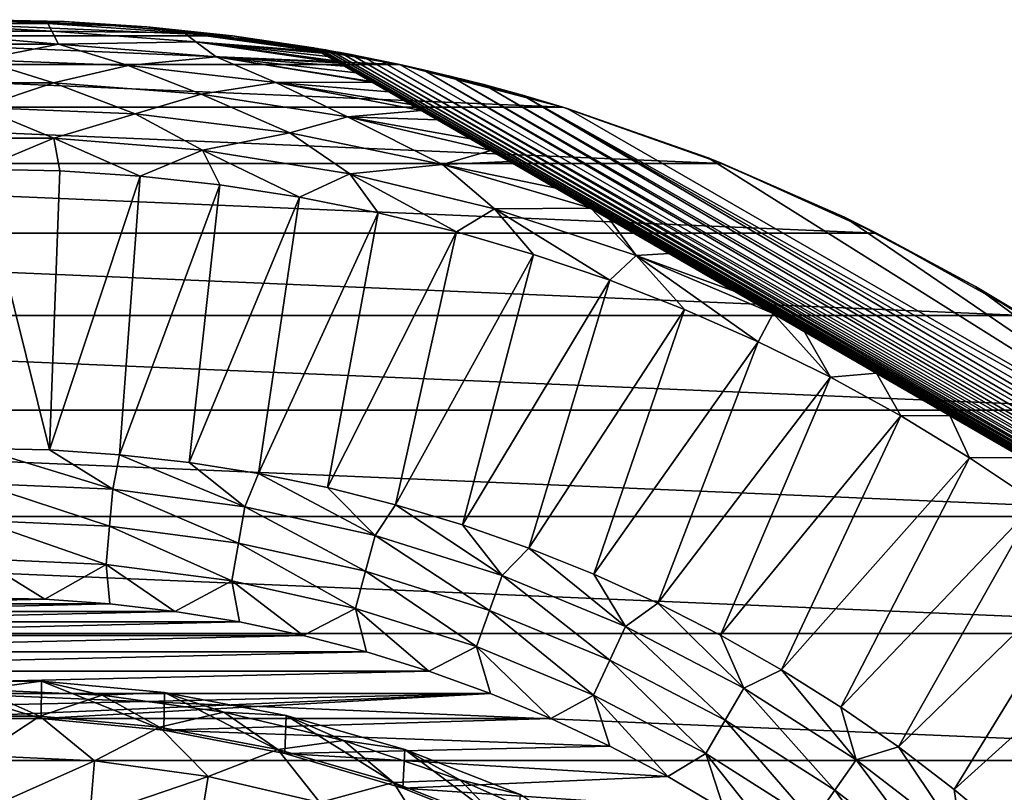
# Model space of a CAD drawing. Header units: metres. Extents: x -82 to 82, y -313 to 40.
# Tile 247 of 256: x 1 to 21, y 24 to 40. Entities that reach past the tile are written whole.
import ezdxf

# ---------------------------------------------------------------- set-up
doc = ezdxf.new("R2010")
doc.units = ezdxf.units.M
doc.layers.add('solid_505278_SW0001_CCC', color=7, linetype='CONTINUOUS')

msp = doc.modelspace()

# ---------------------------------------------------------------- linework, layer by layer
at = {"layer": 'solid_505278_SW0001_CCC'}
for points in [[(-5.080844, 39.676003, -279.5), (-1.697714, 39.963955, -279.5), (5.080844, 39.676003, -279.5)], [(0, 40, -266.73761), (1.697714, 39.963955, -279.5), (-1.697714, 39.963955, -279.5)], [(-1.697714, 39.963955, -279.5), (1.697714, 39.963955, -279.5), (5.080844, 39.676003, -279.5)], [(-1.371812, 39.92511, -265.954437), (1.37181, 39.92511, -265.954437), (0, 40, -266.73761)], [(0, 40, -266.73761), (3.359589, 39.858665, -266.73761), (1.697714, 39.963955, -279.5)], [(1.37181, 39.92511, -265.954437), (3.359589, 39.858665, -266.73761), (0, 40, -266.73761)], [(3.359589, 39.858665, -266.73761), (5.080844, 39.676003, -279.5), (1.697714, 39.963955, -279.5)], [(-1.587803, 39.510784, -264.440063), (1.587794, 39.510784, -264.440063), (-1.451523, 39.768871, -265.183929)], [(-1.451523, 39.768871, -265.183929), (1.451523, 39.768871, -265.183929), (-1.371812, 39.92511, -265.954437)], [(1.587794, 39.510784, -264.440063), (1.451523, 39.768871, -265.183929), (-1.451523, 39.768871, -265.183929)], [(1.451523, 39.768871, -265.183929), (1.37181, 39.92511, -265.954437), (-1.371812, 39.92511, -265.954437)], [(1.37181, 39.92511, -265.954437), (4.108961, 39.736794, -265.954437), (3.359589, 39.858665, -266.73761)], [(1.451523, 39.768871, -265.183929), (4.108961, 39.736794, -265.954437), (1.37181, 39.92511, -265.954437)], [(1.451523, 39.768871, -265.183929), (4.346844, 39.557236, -265.183929), (4.108961, 39.736794, -265.954437)], [(1.587794, 39.510784, -264.440063), (4.346844, 39.557236, -265.183929), (1.451523, 39.768871, -265.183929)], [(3.359589, 39.858665, -266.73761), (6.695436, 39.435658, -266.73761), (5.080844, 39.676003, -279.5)], [(4.108961, 39.736794, -265.954437), (6.695436, 39.435658, -266.73761), (3.359589, 39.858665, -266.73761)], [(4.108961, 39.736794, -265.954437), (6.706752, 39.429127, -266.50412), (6.695436, 39.435658, -266.73761)], [(4.108961, 39.736794, -265.954437), (6.74097, 39.40937, -266.269745), (6.706752, 39.429127, -266.50412)], [(4.108961, 39.736794, -265.954437), (6.799105, 39.375805, -266.033051), (6.74097, 39.40937, -266.269745)], [(4.108961, 39.736794, -265.954437), (6.823496, 39.361725, -265.955353), (6.799105, 39.375805, -266.033051)], [(4.346844, 39.557236, -265.183929), (6.823496, 39.361725, -265.955353), (4.108961, 39.736794, -265.954437)], [(-8.427299, 39.10218, -279.5), (-5.080844, 39.676003, -279.5), (8.427299, 39.10218, -279.5)], [(-5.080844, 39.676003, -279.5), (5.080844, 39.676003, -279.5), (8.427299, 39.10218, -279.5)], [(1.587794, 39.510784, -264.440063), (4.75315, 39.255966, -264.440063), (4.346844, 39.557236, -265.183929)], [(4.346844, 39.557236, -265.183929), (6.883764, 39.326927, -265.790863), (6.823496, 39.361725, -265.955353)], [(4.346844, 39.557236, -265.183929), (6.998388, 39.26075, -265.541779), (6.883764, 39.326927, -265.790863)], [(4.346844, 39.557236, -265.183929), (7.14655, 39.175209, -265.285919), (6.998388, 39.26075, -265.541779)], [(4.346844, 39.557236, -265.183929), (7.213463, 39.136574, -265.185486), (7.14655, 39.175209, -265.285919)], [(4.75315, 39.255966, -264.440063), (7.213463, 39.136574, -265.185486), (4.346844, 39.557236, -265.183929)], [(8.045405, 39.182541, -275.914215), (8.427299, 39.10218, -279.5), (5.080844, 39.676003, -279.5)], [(7.719496, 39.248051, -275.729919), (8.045405, 39.182541, -275.914215), (5.080844, 39.676003, -279.5)], [(7.453446, 39.299442, -275.548523), (7.719496, 39.248051, -275.729919), (5.080844, 39.676003, -279.5)], [(7.24078, 39.33918, -275.372955), (7.453446, 39.299442, -275.548523), (5.080844, 39.676003, -279.5)], [(7.073977, 39.369518, -275.204651), (7.24078, 39.33918, -275.372955), (5.080844, 39.676003, -279.5)], [(6.945775, 39.392338, -275.044403), (7.073977, 39.369518, -275.204651), (5.080844, 39.676003, -279.5)], [(6.849087, 39.409264, -274.891052), (6.945775, 39.392338, -275.044403), (5.080844, 39.676003, -279.5)], [(6.779345, 39.421322, -274.744598), (6.849087, 39.409264, -274.891052), (5.080844, 39.676003, -279.5)], [(6.732233, 39.429394, -274.603302), (6.779345, 39.421322, -274.744598), (5.080844, 39.676003, -279.5)], [(6.704612, 39.434097, -274.463959), (6.732233, 39.429394, -274.603302), (5.080844, 39.676003, -279.5)], [(6.695436, 39.435658, -274.324585), (6.704612, 39.434097, -274.463959), (5.080844, 39.676003, -279.5)], [(6.695436, 39.435658, -266.73761), (6.695436, 39.435658, -274.324585), (5.080844, 39.676003, -279.5)], [(-0.000003, 39.194973, -263.735565), (1.587794, 39.510784, -264.440063), (-1.587803, 39.510784, -264.440063)], [(-0.000003, 39.194973, -263.735565), (2.985498, 39.081104, -263.735565), (1.587794, 39.510784, -264.440063)], [(2.985498, 39.081104, -263.735565), (4.75315, 39.255966, -264.440063), (1.587794, 39.510784, -264.440063)], [(6.695436, 39.435658, -274.324585), (30.804564, 25.516247, -266.73761), (30.804564, 25.516247, -274.324585)], [(30.793253, 25.522778, -266.504181), (30.804564, 25.516247, -266.73761), (6.695436, 39.435658, -274.324585)], [(6.695436, 39.435658, -274.324585), (30.804564, 25.516247, -274.324585), (30.798641, 25.523396, -274.463776)], [(6.695436, 39.435658, -274.324585), (30.798641, 25.523396, -274.463776), (6.704612, 39.434097, -274.463959)], [(6.706752, 39.429127, -266.50412), (6.695436, 39.435658, -274.324585), (6.695436, 39.435658, -266.73761)], [(16.555475, 33.742962, -261.926788), (6.695436, 39.435658, -274.324585), (15.933423, 34.102104, -261.968475)], [(15.155582, 34.551189, -262.037109), (15.933423, 34.102104, -261.968475), (6.695436, 39.435658, -274.324585)], [(18.011263, 32.902462, -261.871185), (6.695436, 39.435658, -274.324585), (16.555475, 33.742962, -261.926788)], [(19.486147, 32.050938, -261.871155), (6.695436, 39.435658, -274.324585), (18.011263, 32.902462, -261.871185)], [(20.942066, 31.210361, -261.926636), (6.695436, 39.435658, -274.324585), (19.486147, 32.050938, -261.871155)], [(21.566488, 30.849852, -261.968475), (6.695436, 39.435658, -274.324585), (20.942066, 31.210361, -261.926636)], [(22.342178, 30.402008, -262.036896), (6.695436, 39.435658, -274.324585), (21.566488, 30.849852, -261.968475)], [(6.74097, 39.40937, -266.269745), (6.695436, 39.435658, -274.324585), (6.706752, 39.429127, -266.50412)], [(6.799105, 39.375805, -266.033051), (6.695436, 39.435658, -274.324585), (6.74097, 39.40937, -266.269745)], [(6.823496, 39.361725, -265.955353), (6.695436, 39.435658, -274.324585), (6.799105, 39.375805, -266.033051)], [(6.883764, 39.326927, -265.790863), (6.695436, 39.435658, -274.324585), (6.823496, 39.361725, -265.955353)], [(6.998388, 39.26075, -265.541779), (6.695436, 39.435658, -274.324585), (6.883764, 39.326927, -265.790863)], [(7.14655, 39.175209, -265.285919), (6.695436, 39.435658, -274.324585), (6.998388, 39.26075, -265.541779)], [(7.213463, 39.136574, -265.185486), (6.695436, 39.435658, -274.324585), (7.14655, 39.175209, -265.285919)], [(7.334656, 39.066605, -265.020874), (6.695436, 39.435658, -274.324585), (7.213463, 39.136574, -265.185486)], [(7.569734, 38.930882, -264.746368), (6.695436, 39.435658, -274.324585), (7.334656, 39.066605, -265.020874)], [(7.861692, 38.762321, -264.461517), (6.695436, 39.435658, -274.324585), (7.569734, 38.930882, -264.746368)], [(7.885288, 38.748695, -264.440613), (6.695436, 39.435658, -274.324585), (7.861692, 38.762321, -264.461517)], [(8.221756, 38.554436, -264.166901), (6.695436, 39.435658, -274.324585), (7.885288, 38.748695, -264.440613)], [(8.663879, 38.299179, -263.863647), (6.695436, 39.435658, -274.324585), (8.221756, 38.554436, -264.166901)], [(8.872775, 38.17857, -263.737305), (6.695436, 39.435658, -274.324585), (8.663879, 38.299179, -263.863647)], [(9.204769, 37.986893, -263.554657), (6.695436, 39.435658, -274.324585), (8.872775, 38.17857, -263.737305)], [(9.861979, 37.607456, -263.245331), (6.695436, 39.435658, -274.324585), (9.204769, 37.986893, -263.554657)], [(10.266675, 37.373802, -263.082672), (6.695436, 39.435658, -274.324585), (9.861979, 37.607456, -263.245331)], [(10.650647, 37.152115, -262.944214), (6.695436, 39.435658, -274.324585), (10.266675, 37.373802, -263.082672)], [(11.578691, 36.61631, -262.66214), (6.695436, 39.435658, -274.324585), (10.650647, 37.152115, -262.944214)], [(12.278044, 36.21254, -262.489777), (6.695436, 39.435658, -274.324585), (11.578691, 36.61631, -262.66214)], [(12.645535, 36.000366, -262.410797), (6.695436, 39.435658, -274.324585), (12.278044, 36.21254, -262.489777)], [(13.843525, 35.308708, -262.199982), (6.695436, 39.435658, -274.324585), (12.645535, 36.000366, -262.410797)], [(15.155582, 34.551189, -262.037109), (6.695436, 39.435658, -274.324585), (13.843525, 35.308708, -262.199982)], [(30.700918, 25.576086, -266.033112), (6.695436, 39.435658, -274.324585), (30.676504, 25.590181, -265.955353)], [(30.616257, 25.624966, -265.790924), (30.676504, 25.590181, -265.955353), (6.695436, 39.435658, -274.324585)], [(30.759045, 25.542526, -266.269836), (6.695436, 39.435658, -274.324585), (30.700918, 25.576086, -266.033112)], [(30.793253, 25.522778, -266.504181), (6.695436, 39.435658, -274.324585), (30.759045, 25.542526, -266.269836)], [(30.501631, 25.691145, -265.541809), (30.616257, 25.624966, -265.790924), (6.695436, 39.435658, -274.324585)], [(30.353479, 25.77668, -265.28598), (6.695436, 39.435658, -274.324585), (30.286539, 25.815329, -265.185516)], [(30.165392, 25.885273, -265.020935), (30.286539, 25.815329, -265.185516), (6.695436, 39.435658, -274.324585)], [(30.501631, 25.691145, -265.541809), (6.695436, 39.435658, -274.324585), (30.353479, 25.77668, -265.28598)], [(29.930336, 26.020983, -264.746429), (30.165392, 25.885273, -265.020935), (6.695436, 39.435658, -274.324585)], [(29.638418, 26.189522, -264.461609), (6.695436, 39.435658, -274.324585), (29.614716, 26.203207, -264.440613)], [(29.278366, 26.397398, -264.166992), (29.614716, 26.203207, -264.440613), (6.695436, 39.435658, -274.324585)], [(29.930336, 26.020983, -264.746429), (6.695436, 39.435658, -274.324585), (29.638418, 26.189522, -264.461609)], [(28.836235, 26.652662, -263.863739), (29.278366, 26.397398, -264.166992), (6.695436, 39.435658, -274.324585)], [(28.836235, 26.652662, -263.863739), (6.695436, 39.435658, -274.324585), (28.627237, 26.773327, -263.737335)], [(28.295227, 26.965014, -263.554657), (28.627237, 26.773327, -263.737335), (6.695436, 39.435658, -274.324585)], [(27.637718, 27.344627, -263.245209), (28.295227, 26.965014, -263.554657), (6.695436, 39.435658, -274.324585)], [(27.637718, 27.344627, -263.245209), (6.695436, 39.435658, -274.324585), (27.233318, 27.578106, -263.082672)], [(26.848587, 27.800232, -262.94397), (27.233318, 27.578106, -263.082672), (6.695436, 39.435658, -274.324585)], [(25.920078, 28.336306, -262.661835), (26.848587, 27.800232, -262.94397), (6.695436, 39.435658, -274.324585)], [(25.920078, 28.336306, -262.661835), (6.695436, 39.435658, -274.324585), (25.221924, 28.739386, -262.489777)], [(24.852858, 28.952465, -262.410461), (25.221924, 28.739386, -262.489777), (6.695436, 39.435658, -274.324585)], [(23.654512, 29.644331, -262.199707), (24.852858, 28.952465, -262.410461), (6.695436, 39.435658, -274.324585)], [(23.654512, 29.644331, -262.199707), (6.695436, 39.435658, -274.324585), (22.342178, 30.402008, -262.036896)], [(6.704612, 39.434097, -274.463959), (30.798641, 25.523396, -274.463776), (30.780794, 25.544914, -274.602997)], [(6.704612, 39.434097, -274.463959), (30.780794, 25.544914, -274.602997), (6.732233, 39.429394, -274.603302)], [(6.732233, 39.429394, -274.603302), (30.780794, 25.544914, -274.602997), (30.750301, 25.581615, -274.744202)], [(6.732233, 39.429394, -274.603302), (30.750301, 25.581615, -274.744202), (6.779345, 39.421322, -274.744598)], [(6.779345, 39.421322, -274.744598), (30.750301, 25.581615, -274.744202), (30.705042, 25.635921, -274.890594)], [(6.779345, 39.421322, -274.744598), (30.705042, 25.635921, -274.890594), (6.849087, 39.409264, -274.891052)], [(6.849087, 39.409264, -274.891052), (30.705042, 25.635921, -274.890594), (30.642128, 25.711088, -275.043884)], [(6.849087, 39.409264, -274.891052), (30.642128, 25.711088, -275.043884), (6.945775, 39.392338, -275.044403)], [(6.945775, 39.392338, -275.044403), (30.642128, 25.711088, -275.043884), (30.558352, 25.810602, -275.204071)], [(6.945775, 39.392338, -275.044403), (30.558352, 25.810602, -275.204071), (7.073977, 39.369518, -275.204651)], [(7.073977, 39.369518, -275.204651), (30.558352, 25.810602, -275.204071), (30.448702, 25.939865, -275.372437)], [(7.073977, 39.369518, -275.204651), (30.448702, 25.939865, -275.372437), (7.24078, 39.33918, -275.372955)], [(-1.486923, 38.729675, -263.08255), (1.486896, 38.729675, -263.08255), (-0.000003, 39.194973, -263.735565)], [(1.486896, 38.729675, -263.08255), (2.985498, 39.081104, -263.735565), (-0.000003, 39.194973, -263.735565)], [(2.985498, 39.081104, -263.735565), (5.953652, 38.740162, -263.735565), (4.75315, 39.255966, -264.440063)], [(4.75315, 39.255966, -264.440063), (7.334656, 39.066605, -265.020874), (7.213463, 39.136574, -265.185486)], [(4.75315, 39.255966, -264.440063), (7.569734, 38.930882, -264.746368), (7.334656, 39.066605, -265.020874)], [(4.75315, 39.255966, -264.440063), (7.861692, 38.762321, -264.461517), (7.569734, 38.930882, -264.746368)], [(4.75315, 39.255966, -264.440063), (7.885288, 38.748695, -264.440613), (7.861692, 38.762321, -264.461517)], [(5.953652, 38.740162, -263.735565), (7.885288, 38.748695, -264.440613), (4.75315, 39.255966, -264.440063)], [(7.24078, 39.33918, -275.372955), (30.448702, 25.939865, -275.372437), (30.307873, 26.104269, -275.548218)], [(7.24078, 39.33918, -275.372955), (30.307873, 26.104269, -275.548218), (7.453446, 39.299442, -275.548523)], [(7.453446, 39.299442, -275.548523), (30.307873, 26.104269, -275.548218), (30.130211, 26.309132, -275.729767)], [(7.453446, 39.299442, -275.548523), (30.130211, 26.309132, -275.729767), (7.719496, 39.248051, -275.729919)], [(7.719496, 39.248051, -275.729919), (30.130211, 26.309132, -275.729767), (29.910398, 26.558765, -275.914185)], [(7.719496, 39.248051, -275.729919), (29.910398, 26.558765, -275.914185), (8.045405, 39.182541, -275.914215)], [(8.045405, 39.182541, -275.914215), (8.439524, 39.099545, -276.098969), (8.427299, 39.10218, -279.5)], [(8.045405, 39.182541, -275.914215), (29.910398, 26.558765, -275.914185), (29.641325, 26.85874, -276.09903)], [(8.045405, 39.182541, -275.914215), (29.641325, 26.85874, -276.09903), (8.439524, 39.099545, -276.098969)], [(-11.71299, 38.246647, -279.5), (-8.427299, 39.10218, -279.5), (11.71299, 38.246647, -279.5)], [(-8.427299, 39.10218, -279.5), (8.427299, 39.10218, -279.5), (11.71299, 38.246647, -279.5)], [(1.486896, 38.729675, -263.08255), (4.451962, 38.501671, -263.08255), (2.985498, 39.081104, -263.735565)], [(4.451962, 38.501671, -263.08255), (5.953652, 38.740162, -263.735565), (2.985498, 39.081104, -263.735565)], [(10.902154, 38.485622, -276.78302), (11.71299, 38.246647, -279.5), (8.427299, 39.10218, -279.5)], [(10.130075, 38.696014, -276.627014), (10.902154, 38.485622, -276.78302), (8.427299, 39.10218, -279.5)], [(9.470984, 38.862583, -276.458557), (10.130075, 38.696014, -276.627014), (8.427299, 39.10218, -279.5)], [(8.911344, 38.994717, -276.281433), (9.470984, 38.862583, -276.458557), (8.427299, 39.10218, -279.5)], [(8.439524, 39.099545, -276.098969), (8.911344, 38.994717, -276.281433), (8.427299, 39.10218, -279.5)], [(8.439524, 39.099545, -276.098969), (29.641325, 26.85874, -276.09903), (8.911344, 38.994717, -276.281433)], [(8.911344, 38.994717, -276.281433), (29.641325, 26.85874, -276.09903), (29.314524, 27.215046, -276.281555)], [(8.911344, 38.994717, -276.281433), (29.314524, 27.215046, -276.281555), (9.470984, 38.862583, -276.458557)], [(5.953652, 38.740162, -263.735565), (8.221756, 38.554436, -264.166901), (7.885288, 38.748695, -264.440613)], [(9.470984, 38.862583, -276.458557), (29.314524, 27.215046, -276.281555), (28.920216, 27.633696, -276.458679)], [(9.470984, 38.862583, -276.458557), (28.920216, 27.633696, -276.458679), (10.130075, 38.696014, -276.627014)], [(-0.000042, 38.239864, -262.492188), (1.486896, 38.729675, -263.08255), (-1.486923, 38.729675, -263.08255)], [(-0.000042, 38.239864, -262.492188), (3.126257, 38.111858, -262.492188), (1.486896, 38.729675, -263.08255)], [(3.126257, 38.111858, -262.492188), (4.451962, 38.501671, -263.08255), (1.486896, 38.729675, -263.08255)], [(4.451962, 38.501671, -263.08255), (7.390818, 38.047001, -263.08255), (5.953652, 38.740162, -263.735565)], [(5.953652, 38.740162, -263.735565), (8.663879, 38.299179, -263.863647), (8.221756, 38.554436, -264.166901)], [(5.953652, 38.740162, -263.735565), (8.872775, 38.17857, -263.737305), (8.663879, 38.299179, -263.863647)], [(7.390818, 38.047001, -263.08255), (8.872775, 38.17857, -263.737305), (5.953652, 38.740162, -263.735565)], [(10.130075, 38.696014, -276.627014), (28.920216, 27.633696, -276.458679), (28.446451, 28.121157, -276.627075)], [(10.130075, 38.696014, -276.627014), (28.446451, 28.121157, -276.627075), (10.902154, 38.485622, -276.78302)], [(3.126257, 38.111858, -262.492188), (6.231625, 37.728687, -262.492188), (4.451962, 38.501671, -263.08255)], [(6.231625, 37.728687, -262.492188), (7.390818, 38.047001, -263.08255), (4.451962, 38.501671, -263.08255)], [(10.902154, 38.485622, -276.78302), (11.802598, 38.21909, -276.922638), (11.71299, 38.246647, -279.5)], [(10.902154, 38.485622, -276.78302), (28.446451, 28.121157, -276.627075), (27.878315, 28.684483, -276.783051)], [(10.902154, 38.485622, -276.78302), (27.878315, 28.684483, -276.783051), (27.197403, 29.330894, -276.922638)], [(10.902154, 38.485622, -276.78302), (27.197403, 29.330894, -276.922638), (11.802598, 38.21909, -276.922638)], [(-14.914268, 37.115559, -279.5), (-11.71299, 38.246647, -279.5), (14.914268, 37.115559, -279.5)], [(-11.71299, 38.246647, -279.5), (11.71299, 38.246647, -279.5), (14.914268, 37.115559, -279.5)], [(-0.000042, 38.239864, -262.492188), (-1.49667, 37.619068, -261.974609), (1.496569, 37.619072, -261.974609)], [(-0.000042, 38.239864, -262.492188), (1.496569, 37.619072, -261.974609), (3.126257, 38.111858, -262.492188)], [(7.390818, 38.047001, -263.08255), (9.204769, 37.986893, -263.554657), (8.872775, 38.17857, -263.737305)], [(14.632324, 37.227612, -277.243774), (14.914268, 37.115559, -279.5), (11.71299, 38.246647, -279.5)], [(11.802598, 38.21909, -276.922638), (14.632324, 37.227612, -277.243774), (11.71299, 38.246647, -279.5)], [(11.802598, 38.21909, -276.922638), (27.197403, 29.330894, -276.922638), (14.632324, 37.227612, -277.243774)], [(3.126257, 38.111858, -262.492188), (1.496569, 37.619072, -261.974609), (4.480347, 37.38129, -261.974609)], [(3.126257, 38.111858, -262.492188), (4.480347, 37.38129, -261.974609), (6.231625, 37.728687, -262.492188)], [(6.231625, 37.728687, -262.492188), (9.295272, 37.092926, -262.492188), (7.390818, 38.047001, -263.08255)], [(7.390818, 38.047001, -263.08255), (9.861979, 37.607456, -263.245331), (9.204769, 37.986893, -263.554657)], [(7.390818, 38.047001, -263.08255), (10.266675, 37.373802, -263.082672), (9.861979, 37.607456, -263.245331)], [(9.295272, 37.092926, -262.492188), (10.266675, 37.373802, -263.082672), (7.390818, 38.047001, -263.08255)], [(1.496569, 37.619072, -261.974609), (-1.49667, 37.619068, -261.974609), (0.000105, 37, -261.541443)], [(1.496569, 37.619072, -261.974609), (0.000105, 37, -261.541443), (1.614024, 36.964779, -261.541443)], [(1.496569, 37.619072, -261.974609), (1.614024, 36.964779, -261.541443), (3.224869, 36.859196, -261.541443)], [(4.480347, 37.38129, -261.974609), (1.496569, 37.619072, -261.974609), (3.224869, 36.859196, -261.541443)], [(6.231625, 37.728687, -262.492188), (4.480347, 37.38129, -261.974609), (7.435806, 36.907223, -261.974609)], [(6.231625, 37.728687, -262.492188), (7.435806, 36.907223, -261.974609), (9.295272, 37.092926, -262.492188)], [(4.480347, 37.38129, -261.974609), (3.224869, 36.859196, -261.541443), (4.829574, 36.683445, -261.541443)], [(4.480347, 37.38129, -261.974609), (4.829574, 36.683445, -261.541443), (6.425082, 36.43787, -261.541443)], [(7.435806, 36.907223, -261.974609), (4.480347, 37.38129, -261.974609), (6.425082, 36.43787, -261.541443)], [(9.295272, 37.092926, -262.492188), (10.650647, 37.152115, -262.944214), (10.266675, 37.373802, -263.082672)], [(14.632324, 37.227612, -277.243774), (17.367098, 36.033096, -277.435974), (14.914268, 37.115559, -279.5)], [(14.632324, 37.227612, -277.243774), (27.197403, 29.330894, -276.922638), (17.367098, 36.033096, -277.435974)], [(-18.008091, 35.717064, -279.5), (-14.914268, 37.115559, -279.5), (18.008091, 35.717064, -279.5)], [(-14.914268, 37.115559, -279.5), (14.914268, 37.115559, -279.5), (18.008091, 35.717064, -279.5)], [(0.000003, 31.392305, -258.303833), (1.408415, 31.360695, -258.303833), (0.000105, 37, -261.541443)], [(1.408415, 31.360695, -258.303833), (1.614024, 36.964779, -261.541443), (0.000105, 37, -261.541443)], [(9.295272, 37.092926, -262.492188), (7.435806, 36.907223, -261.974609), (10.344264, 36.199867, -261.974609)], [(9.295272, 37.092926, -262.492188), (11.578691, 36.61631, -262.66214), (10.650647, 37.152115, -262.944214)], [(9.295272, 37.092926, -262.492188), (10.344264, 36.199867, -261.974609), (12.278044, 36.21254, -262.489777)], [(9.295272, 37.092926, -262.492188), (12.278044, 36.21254, -262.489777), (11.578691, 36.61631, -262.66214)], [(17.367098, 36.033096, -277.435974), (18.008091, 35.717064, -279.5), (14.914268, 37.115559, -279.5)], [(1.408415, 31.360695, -258.303833), (3.224869, 36.859196, -261.541443), (1.614024, 36.964779, -261.541443)], [(1.408415, 31.360695, -258.303833), (2.813991, 31.265928, -258.303833), (3.224869, 36.859196, -261.541443)], [(2.813991, 31.265928, -258.303833), (4.829574, 36.683445, -261.541443), (3.224869, 36.859196, -261.541443)], [(7.435806, 36.907223, -261.974609), (6.425082, 36.43787, -261.541443), (8.00836, 36.122932, -261.541443)], [(7.435806, 36.907223, -261.974609), (8.00836, 36.122932, -261.541443), (9.576397, 35.739231, -261.541443)], [(10.344264, 36.199867, -261.974609), (7.435806, 36.907223, -261.974609), (9.576397, 35.739231, -261.541443)], [(2.813991, 31.265928, -258.303833), (4.2139, 31.108196, -258.303833), (4.829574, 36.683445, -261.541443)], [(4.2139, 31.108196, -258.303833), (6.425082, 36.43787, -261.541443), (4.829574, 36.683445, -261.541443)], [(4.2139, 31.108196, -258.303833), (5.605322, 30.887815, -258.303833), (6.425082, 36.43787, -261.541443)], [(5.605322, 30.887815, -258.303833), (8.00836, 36.122932, -261.541443), (6.425082, 36.43787, -261.541443)], [(10.344264, 36.199867, -261.974609), (9.576397, 35.739231, -261.541443), (11.126207, 35.287498, -261.541443)], [(12.278044, 36.21254, -262.489777), (10.344264, 36.199867, -261.974609), (13.187336, 35.263699, -261.974609)], [(10.344264, 36.199867, -261.974609), (11.126207, 35.287498, -261.541443), (12.654839, 34.768593, -261.541443)], [(13.187336, 35.263699, -261.974609), (10.344264, 36.199867, -261.974609), (12.654839, 34.768593, -261.541443)], [(12.645535, 36.000366, -262.410797), (12.278044, 36.21254, -262.489777), (13.187336, 35.263699, -261.974609)], [(5.605322, 30.887815, -258.303833), (6.985456, 30.605232, -258.303833), (8.00836, 36.122932, -261.541443)], [(6.985456, 30.605232, -258.303833), (9.576397, 35.739231, -261.541443), (8.00836, 36.122932, -261.541443)], [(13.843525, 35.308708, -262.199982), (12.645535, 36.000366, -262.410797), (13.187336, 35.263699, -261.974609)], [(17.367098, 36.033096, -277.435974), (20, 34.641018, -277.5), (18.008091, 35.717064, -279.5)], [(17.367098, 36.033096, -277.435974), (27.197403, 29.330894, -276.922638), (20, 34.641018, -277.5)], [(-20.972187, 34.06123, -279.5), (-18.008091, 35.717064, -279.5), (20.972187, 34.06123, -279.5)], [(-18.008091, 35.717064, -279.5), (18.008091, 35.717064, -279.5), (20.972187, 34.06123, -279.5)], [(6.985456, 30.605232, -258.303833), (8.351522, 30.261013, -258.303833), (9.576397, 35.739231, -261.541443)], [(8.351522, 30.261013, -258.303833), (11.126207, 35.287498, -261.541443), (9.576397, 35.739231, -261.541443)], [(20, 34.641018, -277.5), (20.972187, 34.06123, -279.5), (18.008091, 35.717064, -279.5)], [(8.351522, 30.261013, -258.303833), (9.70077, 29.855852, -258.303833), (11.126207, 35.287498, -261.541443)], [(9.70077, 29.855852, -258.303833), (12.654839, 34.768593, -261.541443), (11.126207, 35.287498, -261.541443)], [(13.187336, 35.263699, -261.974609), (12.654839, 34.768593, -261.541443), (14.159378, 34.183506, -261.541443)], [(15.155582, 34.551189, -262.037109), (13.843525, 35.308708, -262.199982), (13.187336, 35.263699, -261.974609)], [(13.187336, 35.263699, -261.974609), (14.159378, 34.183506, -261.541443), (15.636961, 33.533348, -261.541443)], [(15.933423, 34.102104, -261.968475), (13.187336, 35.263699, -261.974609), (15.636961, 33.533348, -261.541443)], [(15.155582, 34.551189, -262.037109), (13.187336, 35.263699, -261.974609), (15.933423, 34.102104, -261.968475)], [(9.70077, 29.855852, -258.303833), (11.030482, 29.390564, -258.303833), (12.654839, 34.768593, -261.541443)], [(11.030482, 29.390564, -258.303833), (14.159378, 34.183506, -261.541443), (12.654839, 34.768593, -261.541443)], [(20, 34.641018, -277.5), (22.522026, 33.056896, -277.435974), (20.972187, 34.06123, -279.5)], [(20, 34.641018, -277.5), (27.197403, 29.330894, -276.922638), (22.522026, 33.056896, -277.435974)], [(-23.785217, 32.159966, -279.5), (-20.972187, 34.06123, -279.5), (23.785217, 32.159966, -279.5)], [(-20.972187, 34.06123, -279.5), (20.972187, 34.06123, -279.5), (23.785217, 32.159966, -279.5)], [(11.030482, 29.390564, -258.303833), (12.337979, 28.866089, -258.303833), (14.159378, 34.183506, -261.541443)], [(12.337979, 28.866089, -258.303833), (15.636961, 33.533348, -261.541443), (14.159378, 34.183506, -261.541443)], [(15.933423, 34.102104, -261.968475), (15.636961, 33.533348, -261.541443), (17.084778, 32.819359, -261.541443)], [(16.555475, 33.742962, -261.926788), (15.933423, 34.102104, -261.968475), (17.084778, 32.819359, -261.541443)], [(18.011263, 32.902462, -261.871185), (16.555475, 33.742962, -261.926788), (17.084778, 32.819359, -261.541443)], [(12.337979, 28.866089, -258.303833), (13.620629, 28.28348, -258.303833), (15.636961, 33.533348, -261.541443)], [(13.620629, 28.28348, -258.303833), (17.084778, 32.819359, -261.541443), (15.636961, 33.533348, -261.541443)], [(13.620629, 28.28348, -258.303833), (14.875849, 27.643913, -258.303833), (17.084778, 32.819359, -261.541443)], [(14.875849, 27.643913, -258.303833), (18.500074, 32.042896, -261.541443), (17.084778, 32.819359, -261.541443)], [(18.011263, 32.902462, -261.871185), (17.084778, 32.819359, -261.541443), (18.500074, 32.042896, -261.541443)], [(19.486147, 32.050938, -261.871155), (18.011263, 32.902462, -261.871185), (18.500074, 32.042896, -261.541443)], [(-26.426922, 30.026951, -279.5), (-23.785217, 32.159966, -279.5), (26.426922, 30.026951, -279.5)], [(-23.785217, 32.159966, -279.5), (23.785217, 32.159966, -279.5), (26.426922, 30.026951, -279.5)], [(14.875849, 27.643913, -258.303833), (16.10111, 26.948673, -258.303833), (18.500074, 32.042896, -261.541443)], [(16.10111, 26.948673, -258.303833), (19.880159, 31.205437, -261.541443), (18.500074, 32.042896, -261.541443)], [(19.486147, 32.050938, -261.871155), (18.500074, 32.042896, -261.541443), (19.880159, 31.205437, -261.541443)], [(20.942066, 31.210361, -261.926636), (19.486147, 32.050938, -261.871155), (19.880159, 31.205437, -261.541443)], [(0, 30.688406, -257.956726), (2.674671, 30.571627, -257.956726), (0.000003, 31.392305, -258.303833)], [(2.674671, 30.571627, -257.956726), (1.408415, 31.360695, -258.303833), (0.000003, 31.392305, -258.303833)], [(2.674671, 30.571627, -257.956726), (2.813991, 31.265928, -258.303833), (1.408415, 31.360695, -258.303833)], [(2.674671, 30.571627, -257.956726), (5.328986, 30.222179, -257.956726), (2.813991, 31.265928, -258.303833)], [(5.328986, 30.222179, -257.956726), (4.2139, 31.108196, -258.303833), (2.813991, 31.265928, -258.303833)], [(5.328986, 30.222179, -257.956726), (5.605322, 30.887815, -258.303833), (4.2139, 31.108196, -258.303833)], [(16.10111, 26.948673, -258.303833), (17.293947, 26.199163, -258.303833), (19.880159, 31.205437, -261.541443)], [(17.293947, 26.199163, -258.303833), (21.222403, 30.308575, -261.541443), (19.880159, 31.205437, -261.541443)], [(20.942066, 31.210361, -261.926636), (19.880159, 31.205437, -261.541443), (21.222403, 30.308575, -261.541443)], [(5.328986, 30.222179, -257.956726), (7.942744, 29.642723, -257.956726), (5.605322, 30.887815, -258.303833)], [(7.942744, 29.642723, -257.956726), (6.985456, 30.605232, -258.303833), (5.605322, 30.887815, -258.303833)], [(2.609832, 29.830513, -257.704254), (2.674671, 30.571627, -257.956726), (0, 30.688406, -257.956726)], [(0, 29.94446, -257.704254), (2.609832, 29.830513, -257.704254), (0, 30.688406, -257.956726)], [(2.609832, 29.830513, -257.704254), (5.199801, 29.489536, -257.704254), (2.674671, 30.571627, -257.956726)], [(5.199801, 29.489536, -257.704254), (5.328986, 30.222179, -257.956726), (2.674671, 30.571627, -257.956726)], [(7.942744, 29.642723, -257.956726), (8.351522, 30.261013, -258.303833), (6.985456, 30.605232, -258.303833)], [(7.942744, 29.642723, -257.956726), (10.496053, 28.837667, -257.956726), (8.351522, 30.261013, -258.303833)], [(10.496053, 28.837667, -257.956726), (9.70077, 29.855852, -258.303833), (8.351522, 30.261013, -258.303833)], [(17.293947, 26.199163, -258.303833), (18.451958, 25.396891, -258.303833), (21.222403, 30.308575, -261.541443)], [(18.451958, 25.396891, -258.303833), (22.524244, 29.354019, -261.541443), (21.222403, 30.308575, -261.541443)], [(5.199801, 29.489536, -257.704254), (7.750196, 28.924128, -257.704254), (5.328986, 30.222179, -257.956726)], [(7.750196, 28.924128, -257.704254), (7.942744, 29.642723, -257.956726), (5.328986, 30.222179, -257.956726)], [(-28.878269, 27.677528, -279.5), (-26.426922, 30.026951, -279.5), (28.878269, 27.677528, -279.5)], [(-26.426922, 30.026951, -279.5), (26.426922, 30.026951, -279.5), (28.878269, 27.677528, -279.5)], [(2.542673, 29.062889, -257.551117), (2.609832, 29.830513, -257.704254), (0, 29.94446, -257.704254)], [(0, 29.173904, -257.551117), (2.542673, 29.062889, -257.551117), (0, 29.94446, -257.704254)], [(10.496053, 28.837667, -257.956726), (11.030482, 29.390564, -258.303833), (9.70077, 29.855852, -258.303833)], [(2.542673, 29.062889, -257.551117), (5.065995, 28.730688, -257.551117), (2.609832, 29.830513, -257.704254)], [(5.065995, 28.730688, -257.551117), (5.199801, 29.489536, -257.704254), (2.609832, 29.830513, -257.704254)], [(5.065995, 28.730688, -257.551117), (7.550762, 28.179829, -257.551117), (5.199801, 29.489536, -257.704254)], [(7.550762, 28.179829, -257.551117), (7.750196, 28.924128, -257.704254), (5.199801, 29.489536, -257.704254)], [(7.750196, 28.924128, -257.704254), (10.241609, 28.138588, -257.704254), (7.942744, 29.642723, -257.956726)], [(10.241609, 28.138588, -257.704254), (10.496053, 28.837667, -257.956726), (7.942744, 29.642723, -257.956726)], [(10.496053, 28.837667, -257.956726), (12.969481, 27.813141, -257.956726), (11.030482, 29.390564, -258.303833)], [(12.969481, 27.813141, -257.956726), (12.337979, 28.866089, -258.303833), (11.030482, 29.390564, -258.303833)], [(18.451958, 25.396891, -258.303833), (19.572805, 24.543472, -258.303833), (22.524244, 29.354019, -261.541443)], [(19.572805, 24.543472, -258.303833), (23.783209, 28.343588, -261.541443), (22.524244, 29.354019, -261.541443)], [(0, 29.173904, -257.551117), (0.000004, 28.392305, -257.5), (1.311715, 28.361988, -257.5)], [(0, 29.173904, -257.551117), (1.311715, 28.361988, -257.5), (2.542673, 29.062889, -257.551117)], [(2.542673, 29.062889, -257.551117), (1.311715, 28.361988, -257.5), (2.620626, 28.271103, -257.5)], [(2.542673, 29.062889, -257.551117), (2.620626, 28.271103, -257.5), (3.92394, 28.119844, -257.5)], [(2.542673, 29.062889, -257.551117), (3.92394, 28.119844, -257.5), (5.065995, 28.730688, -257.551117)], [(7.550762, 28.179829, -257.551117), (9.978063, 27.414503, -257.551117), (7.750196, 28.924128, -257.704254)], [(9.978063, 27.414503, -257.551117), (10.241609, 28.138588, -257.704254), (7.750196, 28.924128, -257.704254)], [(12.969481, 27.813141, -257.956726), (13.620629, 28.28348, -258.303833), (12.337979, 28.866089, -258.303833)], [(5.065995, 28.730688, -257.551117), (3.92394, 28.119844, -257.5), (5.218873, 27.908535, -257.5)], [(5.065995, 28.730688, -257.551117), (5.218873, 27.908535, -257.5), (6.502664, 27.637625, -257.5)], [(5.065995, 28.730688, -257.551117), (6.502664, 27.637625, -257.5), (7.550762, 28.179829, -257.551117)], [(10.241609, 28.138588, -257.704254), (12.655076, 27.138897, -257.704254), (10.496053, 28.837667, -257.956726)], [(12.655076, 27.138897, -257.704254), (12.969481, 27.813141, -257.956726), (10.496053, 28.837667, -257.956726)], [(2.620626, 28.271103, -257.5), (-2.620619, 28.271105, -257.5), (-3.923932, 28.119846, -257.5)], [(3.92394, 28.119844, -257.5), (2.620626, 28.271103, -257.5), (-3.923932, 28.119846, -257.5)], [(1.311715, 28.361988, -257.5), (-1.311707, 28.361988, -257.5), (-2.620619, 28.271105, -257.5)], [(2.620626, 28.271103, -257.5), (1.311715, 28.361988, -257.5), (-2.620619, 28.271105, -257.5)], [(1.311715, 28.361988, -257.5), (0.000004, 28.392305, -257.5), (-1.311707, 28.361988, -257.5)], [(12.969481, 27.813141, -257.956726), (15.344203, 26.576939, -257.956726), (13.620629, 28.28348, -258.303833)], [(15.344203, 26.576939, -257.956726), (14.875849, 27.643913, -258.303833), (13.620629, 28.28348, -258.303833)], [(19.572805, 24.543472, -258.303833), (20.654238, 23.640627, -258.303833), (23.783209, 28.343588, -261.541443)], [(3.92394, 28.119844, -257.5), (-3.923932, 28.119846, -257.5), (-5.218866, 27.908537, -257.5)], [(5.218873, 27.908535, -257.5), (3.92394, 28.119844, -257.5), (-5.218866, 27.908537, -257.5)], [(7.550762, 28.179829, -257.551117), (6.502664, 27.637625, -257.5), (7.772565, 27.307695, -257.5)], [(7.550762, 28.179829, -257.551117), (7.772565, 27.307695, -257.5), (9.025868, 26.919449, -257.5)], [(7.550762, 28.179829, -257.551117), (9.025868, 26.919449, -257.5), (9.978063, 27.414503, -257.551117)], [(9.978063, 27.414503, -257.551117), (12.329425, 26.440536, -257.551117), (10.241609, 28.138588, -257.704254)], [(12.329425, 26.440536, -257.551117), (12.655076, 27.138897, -257.704254), (10.241609, 28.138588, -257.704254)], [(5.218873, 27.908535, -257.5), (-5.218866, 27.908537, -257.5), (-6.502656, 27.637627, -257.5)], [(6.502664, 27.637625, -257.5), (5.218873, 27.908535, -257.5), (-6.502656, 27.637627, -257.5)], [(-31.121508, 25.128704, -279.5), (-28.878269, 27.677528, -279.5), (31.121508, 25.128704, -279.5)], [(-28.878269, 27.677528, -279.5), (28.878269, 27.677528, -279.5), (31.121508, 25.128704, -279.5)], [(12.655076, 27.138897, -257.704254), (14.97223, 25.932663, -257.704254), (12.969481, 27.813141, -257.956726)], [(14.97223, 25.932663, -257.704254), (15.344203, 26.576939, -257.956726), (12.969481, 27.813141, -257.956726)], [(6.502664, 27.637625, -257.5), (-6.502656, 27.637627, -257.5), (-7.772558, 27.307697, -257.5)], [(7.772565, 27.307695, -257.5), (6.502664, 27.637625, -257.5), (-7.772558, 27.307697, -257.5)], [(15.344203, 26.576939, -257.956726), (16.10111, 26.948673, -258.303833), (14.875849, 27.643913, -258.303833)], [(7.772565, 27.307695, -257.5), (-7.772558, 27.307697, -257.5), (-9.025861, 26.919451, -257.5)], [(9.025868, 26.919449, -257.5), (7.772565, 27.307695, -257.5), (-9.025861, 26.919451, -257.5)], [(9.978063, 27.414503, -257.551117), (9.025868, 26.919449, -257.5), (10.259897, 26.473713, -257.5)], [(9.978063, 27.414503, -257.551117), (10.259897, 26.473713, -257.5), (11.472015, 25.971443, -257.5)], [(9.978063, 27.414503, -257.551117), (11.472015, 25.971443, -257.5), (12.329425, 26.440536, -257.551117)], [(12.329425, 26.440536, -257.551117), (14.586952, 25.265343, -257.551117), (12.655076, 27.138897, -257.704254)], [(14.586952, 25.265343, -257.551117), (14.97223, 25.932663, -257.704254), (12.655076, 27.138897, -257.704254)], [(9.025868, 26.919449, -257.5), (-9.025861, 26.919451, -257.5), (-10.259891, 26.473715, -257.5)], [(10.259897, 26.473713, -257.5), (9.025868, 26.919449, -257.5), (-10.259891, 26.473715, -257.5)], [(15.344203, 26.576939, -257.956726), (17.602146, 25.13847, -257.956726), (16.10111, 26.948673, -258.303833)], [(17.602146, 25.13847, -257.956726), (17.293947, 26.199163, -258.303833), (16.10111, 26.948673, -258.303833)], [(1.237102, 25.970552, 15), (-1.237102, 25.970552, 15), (-1.237015, 26.718876, 15)], [(1.237102, 25.970552, 15), (-1.237015, 26.718876, 15), (1.24613, 26.718452, 15)], [(0.002551, 26.552874, 22.86648), (1.24613, 26.718452, 15), (-1.237015, 26.718876, 15)], [(0.002551, 26.552874, 22.86648), (2.465633, 26.43815, 22.86648), (1.24613, 26.718452, 15)], [(3.700179, 25.735357, 15), (1.237102, 25.970552, 15), (1.24613, 26.718452, 15)], [(3.700179, 25.735357, 15), (1.24613, 26.718452, 15), (3.717274, 26.487923, 15)], [(2.465633, 26.43815, 22.86648), (3.717274, 26.487923, 15), (1.24613, 26.718452, 15)], [(1.211643, 26.017342, 30.750626), (0.002551, 26.552874, 22.86648), (-1.203167, 26.017735, 30.750626)], [(1.211643, 26.017342, 30.750626), (2.465633, 26.43815, 22.86648), (0.002551, 26.552874, 22.86648)], [(14.97223, 25.932663, -257.704254), (17.175436, 24.529066, -257.704254), (15.344203, 26.576939, -257.956726)], [(17.175436, 24.529066, -257.704254), (17.602146, 25.13847, -257.956726), (15.344203, 26.576939, -257.956726)], [(10.259897, 26.473713, -257.5), (-10.259891, 26.473715, -257.5), (-11.472009, 25.971445, -257.5)], [(10.259897, 26.473713, -257.5), (-11.472009, 25.971445, -257.5), (-1.237102, 25.971445, -257.5)], [(10.259897, 26.473713, -257.5), (-1.237102, 25.971445, -257.5), (1.237102, 25.971443, -257.5)], [(3.616037, 25.793301, 30.750626), (2.465633, 26.43815, 22.86648), (1.211643, 26.017342, 30.750626)], [(1.237102, 25.971443, -257.5), (11.472015, 25.971443, -257.5), (10.259897, 26.473713, -257.5)], [(2.465633, 26.43815, 22.86648), (4.907453, 26.09544, 22.86648), (3.717274, 26.487923, 15)], [(3.616037, 25.793301, 30.750626), (4.907453, 26.09544, 22.86648), (2.465633, 26.43815, 22.86648)], [(6.12976, 25.267094, 15), (3.700179, 25.735357, 15), (3.717274, 26.487923, 15)], [(6.12976, 25.267094, 15), (3.717274, 26.487923, 15), (6.157175, 26.029173, 15)], [(4.907453, 26.09544, 22.86648), (6.157175, 26.029173, 15), (3.717274, 26.487923, 15)], [(12.329425, 26.440536, -257.551117), (11.472015, 25.971443, -257.5), (12.659636, 25.41371, -257.5)], [(12.329425, 26.440536, -257.551117), (12.659636, 25.41371, -257.5), (13.820222, 24.801702, -257.5)], [(12.329425, 26.440536, -257.551117), (13.820222, 24.801702, -257.5), (14.586952, 25.265343, -257.551117)], [(17.602146, 25.13847, -257.956726), (18.451958, 25.396891, -258.303833), (17.293947, 26.199163, -258.303833)], [(-1.237102, 25.971445, -257.5), (-1.237102, 25.970552, -257.5), (1.237102, 25.970552, -257.5)], [(1.237102, 25.971443, -257.5), (-1.237102, 25.971445, -257.5), (1.237102, 25.970552, -257.5)], [(1.237102, 25.970552, 15), (1.237102, 25.970552, -257.5), (-1.237102, 25.970552, -257.5)], [(1.237102, 25.970552, 15), (-1.237102, 25.970552, -257.5), (-1.237102, 25.970552, 15)], [(1.211643, 26.017342, 30.750626), (-1.203167, 26.017735, 30.750626), (0.007627, 25.22644, 38.608505)], [(1.211643, 26.017342, 30.750626), (0.007627, 25.22644, 38.608505), (2.309528, 25.120499, 38.608505)], [(3.616037, 25.793301, 30.750626), (1.211643, 26.017342, 30.750626), (2.309528, 25.120499, 38.608505)], [(1.237102, 25.970552, -257.5), (3.700179, 25.735357, -257.5), (11.472015, 25.971443, -257.5)], [(1.237102, 25.970552, -257.5), (11.472015, 25.971443, -257.5), (1.237102, 25.971443, -257.5)], [(3.700179, 25.735357, 15), (3.700179, 25.735357, -257.5), (1.237102, 25.970552, -257.5)], [(3.700179, 25.735357, 15), (1.237102, 25.970552, -257.5), (1.237102, 25.970552, 15)], [(5.989348, 25.347542, 30.750626), (4.907453, 26.09544, 22.86648), (3.616037, 25.793301, 30.750626)], [(3.700179, 25.735357, -257.5), (12.659636, 25.41371, -257.5), (11.472015, 25.971443, -257.5)], [(4.907453, 26.09544, 22.86648), (7.306954, 25.5277, 22.86648), (6.157175, 26.029173, 15)], [(5.989348, 25.347542, 30.750626), (7.306954, 25.5277, 22.86648), (4.907453, 26.09544, 22.86648)], [(8.503753, 24.570026, 15), (6.12976, 25.267094, 15), (6.157175, 26.029173, 15)], [(8.503753, 24.570026, 15), (6.157175, 26.029173, 15), (8.54409, 25.34614, 15)], [(7.306954, 25.5277, 22.86648), (8.54409, 25.34614, 15), (6.157175, 26.029173, 15)], [(14.586952, 25.265343, -257.551117), (16.733465, 23.897863, -257.551117), (14.97223, 25.932663, -257.704254)], [(16.733465, 23.897863, -257.551117), (17.175436, 24.529066, -257.704254), (14.97223, 25.932663, -257.704254)], [(3.616037, 25.793301, 30.750626), (2.309528, 25.120499, 38.608505), (4.592158, 24.804949, 38.608505)], [(5.989348, 25.347542, 30.750626), (3.616037, 25.793301, 30.750626), (4.592158, 24.804949, 38.608505)], [(3.700179, 25.735357, -257.5), (6.12976, 25.267094, -257.5), (12.659636, 25.41371, -257.5)], [(6.12976, 25.267094, 15), (6.12976, 25.267094, -257.5), (3.700179, 25.735357, -257.5)], [(6.12976, 25.267094, 15), (3.700179, 25.735357, -257.5), (3.700179, 25.735357, 15)], [(8.311174, 24.683891, 30.750626), (7.306954, 25.5277, 22.86648), (5.989348, 25.347542, 30.750626)], [(7.306954, 25.5277, 22.86648), (9.643445, 24.739828, 22.86648), (8.54409, 25.34614, 15)], [(8.311174, 24.683891, 30.750626), (9.643445, 24.739828, 22.86648), (7.306954, 25.5277, 22.86648)], [(5.989348, 25.347542, 30.750626), (4.592158, 24.804949, 38.608505), (6.836471, 24.282423, 38.608505)], [(8.311174, 24.683891, 30.750626), (5.989348, 25.347542, 30.750626), (6.836471, 24.282423, 38.608505)], [(6.12976, 25.267094, -257.5), (13.820222, 24.801702, -257.5), (12.659636, 25.41371, -257.5)], [(10.800772, 23.650438, 15), (8.503753, 24.570026, 15), (8.54409, 25.34614, 15)], [(10.800772, 23.650438, 15), (8.54409, 25.34614, 15), (10.856545, 24.445118, 15)], [(9.643445, 24.739828, 22.86648), (10.856545, 24.445118, 15), (8.54409, 25.34614, 15)], [(17.602146, 25.13847, -257.956726), (19.726128, 23.508682, -257.956726), (18.451958, 25.396891, -258.303833)], [(19.726128, 23.508682, -257.956726), (19.572805, 24.543472, -258.303833), (18.451958, 25.396891, -258.303833)], [(-33.140461, 22.398878, -279.5), (-31.121508, 25.128704, -279.5), (33.140461, 22.398878, -279.5)], [(-31.121508, 25.128704, -279.5), (31.121508, 25.128704, -279.5), (33.140461, 22.398878, -279.5)], [(2.309528, 25.120499, 38.608505), (0.007627, 25.22644, 38.608505), (0.007721, 24.096865, 46.427788)], [(2.309528, 25.120499, 38.608505), (0.007721, 24.096865, 46.427788), (2.217582, 23.99461, 46.427788)], [(4.592158, 24.804949, 38.608505), (2.309528, 25.120499, 38.608505), (2.217582, 23.99461, 46.427788)], [(6.12976, 25.267094, -257.5), (8.503753, 24.570026, -257.5), (13.820222, 24.801702, -257.5)], [(8.503753, 24.570026, 15), (8.503753, 24.570026, -257.5), (6.12976, 25.267094, -257.5)], [(8.503753, 24.570026, 15), (6.12976, 25.267094, -257.5), (6.12976, 25.267094, 15)], [(14.586952, 25.265343, -257.551117), (13.820222, 24.801702, -257.5), (14.951292, 24.136732, -257.5)], [(14.586952, 25.265343, -257.551117), (14.951292, 24.136732, -257.5), (16.050428, 23.420221, -257.5)], [(14.586952, 25.265343, -257.551117), (16.050428, 23.420221, -257.5), (16.733465, 23.897863, -257.551117)], [(17.175436, 24.529066, -257.704254), (19.247929, 22.938787, -257.704254), (17.602146, 25.13847, -257.956726)], [(19.247929, 22.938787, -257.704254), (19.726128, 23.508682, -257.956726), (17.602146, 25.13847, -257.956726)], [(4.592158, 24.804949, 38.608505), (2.217582, 23.99461, 46.427788), (4.408753, 23.690121, 46.427788)], [(6.836471, 24.282423, 38.608505), (4.592158, 24.804949, 38.608505), (4.408753, 23.690121, 46.427788)], [(10.561557, 23.808058, 30.750626), (9.643445, 24.739828, 22.86648), (8.311174, 24.683891, 30.750626)], [(8.503753, 24.570026, -257.5), (14.951292, 24.136732, -257.5), (13.820222, 24.801702, -257.5)], [(9.643445, 24.739828, 22.86648), (11.896777, 23.738615, 22.86648), (10.856545, 24.445118, 15)], [(10.561557, 23.808058, 30.750626), (11.896777, 23.738615, 22.86648), (9.643445, 24.739828, 22.86648)], [(8.311174, 24.683891, 30.750626), (6.836471, 24.282423, 38.608505), (9.02374, 23.557281, 38.608505)], [(10.561557, 23.808058, 30.750626), (8.311174, 24.683891, 30.750626), (9.02374, 23.557281, 38.608505)], [(8.503753, 24.570026, -257.5), (10.800772, 23.650438, -257.5), (14.951292, 24.136732, -257.5)], [(10.800772, 23.650438, 15), (10.800772, 23.650438, -257.5), (8.503753, 24.570026, -257.5)], [(10.800772, 23.650438, 15), (8.503753, 24.570026, -257.5), (8.503753, 24.570026, 15)], [(16.733465, 23.897863, -257.551117), (18.752625, 22.348507, -257.551117), (17.175436, 24.529066, -257.704254)], [(18.752625, 22.348507, -257.551117), (19.247929, 22.938787, -257.704254), (17.175436, 24.529066, -257.704254)], [(19.726128, 23.508682, -257.956726), (20.654238, 23.640627, -258.303833), (19.572805, 24.543472, -258.303833)]]:
    msp.add_3dface(points, dxfattribs=at)

doc.saveas('drawing.dxf')
